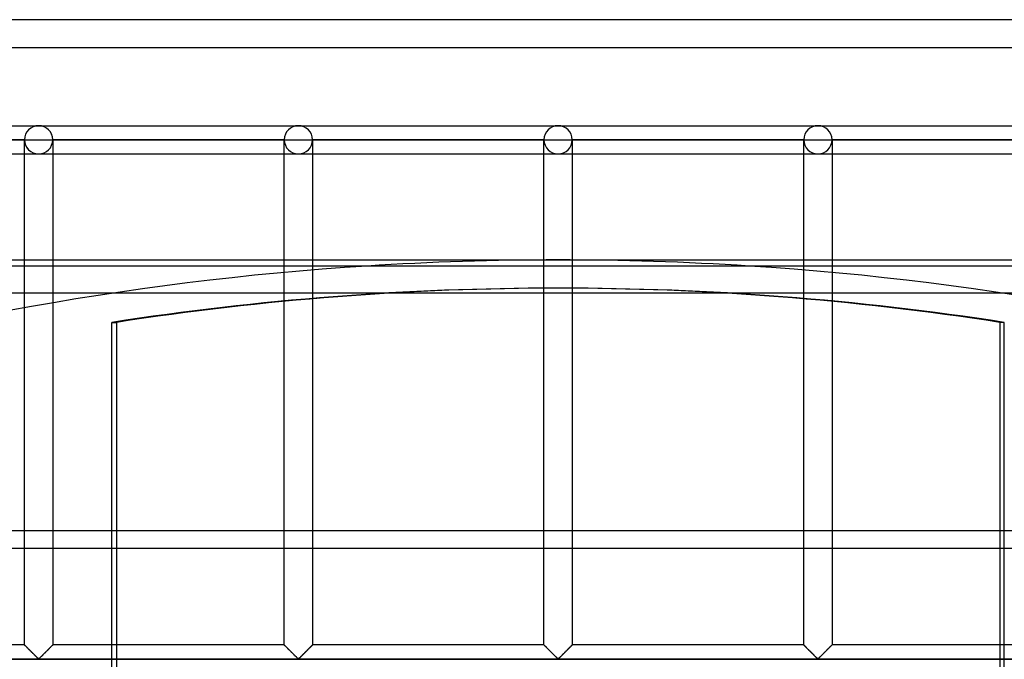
# Model space of a CAD drawing. Header units: millimetres. Extents: x -572 to 572, y -572 to 572.
# Tile 42 of 51: x -95 to 79, y 459 to 572. Entities that reach past the tile are written whole.
import ezdxf

# ---------------------------------------------------------------- set-up
doc = ezdxf.new("R2010")
doc.units = ezdxf.units.MM
doc.layers.add('MAIN-1', color=7, linetype='Continuous')
doc.layers.add('MAIN-2', color=7, linetype='Continuous')

msp = doc.modelspace()

# ---------------------------------------------------------------- linework, layer by layer
at = {"layer": 'MAIN-1'}
for p, q in [((572.5, 572.5), (-572.5, 572.5)), ((-530, 530), (530, 530)), ((-2.5, 528.92), (-2.5, 530)), ((2.5, 529.99), (2.5, 528.92)), ((527.5, 528.92), (-527.5, 528.92)), ((-527.5, 482.13), (527.5, 482.13))]:
    msp.add_line(p, q, dxfattribs=at)
msp.add_arc((0, 0), 530, 86.3463, 93.6537, dxfattribs=at)
at = {"layer": 'MAIN-2'}
for p, q in [((567.5, 567.5), (-567.5, 567.5)), ((-137.81, 553.75), (-91.88, 553.75)), ((-137.81, 553.75), (-91.88, 553.75)), ((-91.88, 553.75), (-45.94, 553.75)), ((-91.88, 553.75), (-45.94, 553.75)), ((-45.94, 553.75), (0, 553.75)), ((-45.94, 553.75), (0, 553.75)), ((0, 553.75), (45.94, 553.75)), ((0, 553.75), (45.94, 553.75)), ((45.94, 553.75), (91.88, 553.75)), ((45.94, 553.75), (91.88, 553.75)), ((-94.37, 551.25), (-135.31, 551.25)), ((-135.31, 551.25), (-94.37, 551.25)), ((-94.37, 551.25), (-135.31, 551.25)), ((-135.31, 551.25), (-94.37, 551.25)), ((-94.37, 551.25), (-94.37, 551.25)), ((-94.37, 461.88), (-94.37, 551.25)), ((-94.37, 551.25), (-94.37, 551.25)), ((-94.37, 551.25), (-94.37, 551.25)), ((-94.37, 551.25), (-91.88, 551.25)), ((-91.88, 551.25), (-89.38, 551.25)), ((-89.38, 551.25), (-89.38, 551.25)), ((-89.38, 551.25), (-89.38, 461.88)), ((-89.38, 551.25), (-89.38, 551.25)), ((-48.44, 551.25), (-89.38, 551.25)), ((-89.38, 551.25), (-48.44, 551.25)), ((-89.38, 551.25), (-89.38, 551.25)), ((-48.44, 551.25), (-89.38, 551.25)), ((-89.38, 551.25), (-48.44, 551.25)), ((-48.44, 551.25), (-48.44, 551.25)), ((-48.44, 461.88), (-48.44, 551.25)), ((-48.44, 551.25), (-48.44, 551.25)), ((-48.44, 551.25), (-48.44, 551.25)), ((-48.44, 551.25), (-45.94, 551.25)), ((-45.94, 551.25), (-43.44, 551.25)), ((-43.44, 551.25), (-43.44, 551.25)), ((-43.44, 551.25), (-43.44, 461.88)), ((-43.44, 551.25), (-43.44, 551.25)), ((-2.5, 551.25), (-43.44, 551.25)), ((-43.44, 551.25), (-2.5, 551.25)), ((-43.44, 551.25), (-43.44, 551.25)), ((-2.5, 551.25), (-43.44, 551.25)), ((-43.44, 551.25), (-2.5, 551.25)), ((-2.5, 551.25), (-2.5, 551.25)), ((-2.5, 530), (-2.5, 551.25)), ((-2.5, 551.25), (-2.5, 551.25)), ((-2.5, 551.25), (-2.5, 551.25)), ((-2.5, 551.25), (0, 551.25)), ((0, 551.25), (2.5, 551.25)), ((2.5, 551.25), (2.5, 551.25)), ((2.5, 551.25), (2.5, 529.99)), ((2.5, 551.25), (2.5, 551.25)), ((43.44, 551.25), (2.5, 551.25)), ((2.5, 551.25), (43.44, 551.25)), ((2.5, 551.25), (2.5, 551.25)), ((43.44, 551.25), (2.5, 551.25)), ((2.5, 551.25), (43.44, 551.25)), ((43.44, 551.25), (43.44, 551.25)), ((43.44, 461.88), (43.44, 551.25)), ((43.44, 551.25), (43.44, 551.25)), ((43.44, 551.25), (43.44, 551.25)), ((43.44, 551.25), (45.94, 551.25)), ((45.94, 551.25), (48.44, 551.25)), ((48.44, 551.25), (48.44, 551.25)), ((48.44, 551.25), (48.44, 461.88)), ((48.44, 551.25), (48.44, 551.25)), ((89.38, 551.25), (48.44, 551.25)), ((48.44, 551.25), (89.38, 551.25)), ((48.44, 551.25), (48.44, 551.25)), ((89.38, 551.25), (48.44, 551.25)), ((48.44, 551.25), (89.38, 551.25)), ((-137.81, 548.75), (-91.88, 548.75)), ((-137.81, 548.75), (-91.88, 548.75)), ((-91.88, 548.75), (-45.94, 548.75)), ((-91.88, 548.75), (-45.94, 548.75)), ((-45.94, 548.75), (0, 548.75)), ((-45.94, 548.75), (0, 548.75)), ((0, 548.75), (45.94, 548.75)), ((0, 548.75), (45.94, 548.75)), ((45.94, 548.75), (91.88, 548.75)), ((45.94, 548.75), (91.88, 548.75)), ((-2.5, 461.88), (-2.5, 528.92)), ((2.5, 528.92), (2.5, 461.88)), ((-527.5, 524.17), (527.5, 524.17)), ((0.39, 525), (-0.39, 525)), ((-78.91, 453.33), (-78.91, 518.95)), ((-78.91, 518.95), (-78.13, 518.95)), ((-78.13, 518.95), (-78.13, 453.33)), ((78.13, 518.95), (78.13, 106.01)), ((78.91, 518.95), (78.13, 518.95)), ((78.91, 453.33), (78.91, 518.95)), ((527.5, 478.92), (-527.5, 478.92)), ((-94.37, 461.88), (-135.31, 461.88)), ((-94.37, 461.87), (-94.37, 461.88)), ((-94.37, 461.88), (-94.37, 461.87)), ((-94.36, 461.86), (-94.37, 461.87)), ((-94.37, 461.87), (-94.35, 461.85)), ((-94.33, 461.83), (-94.36, 461.86)), ((-94.35, 461.85), (-94.31, 461.81)), ((-94.3, 461.8), (-94.33, 461.83)), ((-94.31, 461.81), (-94.27, 461.77)), ((-94.26, 461.76), (-94.3, 461.8)), ((-94.27, 461.77), (-94.21, 461.71)), ((-94.22, 461.72), (-94.26, 461.76)), ((-94.16, 461.66), (-94.22, 461.72)), ((-94.21, 461.71), (-94.14, 461.64)), ((-94.1, 461.6), (-94.16, 461.66)), ((-94.14, 461.64), (-94.05, 461.56)), ((-94.03, 461.53), (-94.1, 461.6)), ((-94.05, 461.56), (-93.97, 461.47)), ((-93.96, 461.46), (-94.03, 461.53)), ((-89.72, 461.53), (-89.79, 461.46)), ((-89.79, 461.46), (-89.74, 461.51)), ((-89.74, 461.51), (-89.69, 461.56)), ((-89.65, 461.6), (-89.72, 461.53)), ((-89.69, 461.56), (-89.64, 461.61)), ((-89.59, 461.66), (-89.65, 461.6)), ((-89.64, 461.61), (-89.6, 461.66)), ((-89.6, 461.66), (-89.56, 461.7)), ((-89.53, 461.72), (-89.59, 461.66)), ((-89.56, 461.7), (-89.52, 461.73)), ((-89.49, 461.76), (-89.53, 461.72)), ((-89.52, 461.73), (-89.49, 461.77)), ((-89.45, 461.8), (-89.49, 461.76)), ((-89.49, 461.77), (-89.46, 461.79)), ((-89.46, 461.79), (-89.43, 461.82)), ((-89.42, 461.83), (-89.45, 461.8)), ((-89.43, 461.82), (-89.41, 461.84)), ((-89.39, 461.86), (-89.42, 461.83)), ((-89.41, 461.84), (-89.4, 461.85)), ((-89.4, 461.85), (-89.39, 461.87)), ((-89.38, 461.87), (-89.39, 461.86)), ((-89.39, 461.87), (-89.38, 461.87)), ((-89.38, 461.88), (-89.38, 461.87)), ((-89.38, 461.87), (-89.38, 461.88)), ((-48.44, 461.88), (-89.38, 461.88)), ((-48.43, 461.87), (-48.44, 461.88)), ((-48.44, 461.88), (-48.43, 461.87)), ((-48.42, 461.86), (-48.43, 461.87)), ((-48.43, 461.87), (-48.41, 461.85)), ((-48.4, 461.83), (-48.42, 461.86)), ((-48.41, 461.85), (-48.37, 461.81)), ((-48.37, 461.8), (-48.4, 461.83)), ((-48.37, 461.81), (-48.33, 461.77)), ((-48.33, 461.76), (-48.37, 461.8)), ((-48.33, 461.77), (-48.27, 461.71)), ((-48.28, 461.72), (-48.33, 461.76)), ((-48.22, 461.66), (-48.28, 461.72)), ((-48.27, 461.71), (-48.2, 461.64)), ((-48.16, 461.6), (-48.22, 461.66)), ((-48.2, 461.64), (-48.12, 461.56)), ((-48.1, 461.53), (-48.16, 461.6)), ((-48.12, 461.56), (-48.03, 461.47)), ((-48.02, 461.46), (-48.1, 461.53)), ((-43.78, 461.53), (-43.85, 461.46)), ((-43.85, 461.46), (-43.8, 461.51)), ((-43.8, 461.51), (-43.75, 461.56)), ((-43.71, 461.6), (-43.78, 461.53)), ((-43.75, 461.56), (-43.7, 461.61)), ((-43.65, 461.66), (-43.71, 461.6)), ((-43.7, 461.61), (-43.66, 461.66)), ((-43.66, 461.66), (-43.62, 461.7)), ((-43.6, 461.72), (-43.65, 461.66)), ((-43.62, 461.7), (-43.58, 461.73)), ((-43.55, 461.76), (-43.6, 461.72)), ((-43.58, 461.73), (-43.55, 461.77)), ((-43.51, 461.8), (-43.55, 461.76)), ((-43.55, 461.77), (-43.52, 461.79)), ((-43.52, 461.79), (-43.5, 461.82)), ((-43.48, 461.83), (-43.51, 461.8)), ((-43.5, 461.82), (-43.47, 461.84)), ((-43.46, 461.86), (-43.48, 461.83)), ((-43.47, 461.84), (-43.46, 461.85)), ((-43.44, 461.87), (-43.46, 461.86)), ((-43.46, 461.85), (-43.45, 461.87)), ((-43.45, 461.87), (-43.44, 461.87)), ((-43.44, 461.88), (-43.44, 461.87)), ((-43.44, 461.87), (-43.44, 461.88)), ((-2.5, 461.88), (-43.44, 461.88)), ((-2.49, 461.87), (-2.5, 461.88)), ((-2.5, 461.88), (-2.49, 461.87)), ((-2.48, 461.86), (-2.49, 461.87)), ((-2.49, 461.87), (-2.47, 461.85)), ((-2.46, 461.83), (-2.48, 461.86)), ((-2.47, 461.85), (-2.44, 461.81)), ((-2.43, 461.8), (-2.46, 461.83)), ((-2.44, 461.81), (-2.39, 461.77)), ((-2.39, 461.76), (-2.43, 461.8)), ((-2.39, 461.77), (-2.33, 461.71)), ((-2.34, 461.72), (-2.39, 461.76)), ((-2.29, 461.66), (-2.34, 461.72)), ((-2.33, 461.71), (-2.26, 461.64)), ((-2.23, 461.6), (-2.29, 461.66)), ((-2.26, 461.64), (-2.18, 461.56)), ((-2.16, 461.53), (-2.23, 461.6)), ((-2.18, 461.56), (-2.09, 461.47)), ((-2.08, 461.46), (-2.16, 461.53)), ((2.16, 461.53), (2.08, 461.46)), ((2.09, 461.46), (2.14, 461.51)), ((2.14, 461.51), (2.19, 461.56)), ((2.23, 461.6), (2.16, 461.53)), ((2.19, 461.56), (2.24, 461.61)), ((2.29, 461.66), (2.23, 461.6)), ((2.24, 461.61), (2.28, 461.66)), ((2.28, 461.66), (2.32, 461.7)), ((2.34, 461.72), (2.29, 461.66)), ((2.32, 461.7), (2.36, 461.73)), ((2.39, 461.76), (2.34, 461.72)), ((2.36, 461.73), (2.39, 461.77)), ((2.43, 461.8), (2.39, 461.76)), ((2.39, 461.77), (2.42, 461.79)), ((2.42, 461.79), (2.44, 461.82)), ((2.46, 461.83), (2.43, 461.8)), ((2.44, 461.82), (2.46, 461.84)), ((2.48, 461.86), (2.46, 461.83)), ((2.46, 461.84), (2.48, 461.85)), ((2.49, 461.87), (2.48, 461.86)), ((2.48, 461.85), (2.49, 461.87)), ((2.5, 461.88), (2.49, 461.87)), ((2.49, 461.87), (2.5, 461.87)), ((2.5, 461.87), (2.5, 461.88)), ((43.44, 461.88), (2.5, 461.88)), ((43.44, 461.87), (43.44, 461.88)), ((43.44, 461.88), (43.45, 461.87)), ((43.46, 461.86), (43.44, 461.87)), ((43.45, 461.87), (43.47, 461.85)), ((43.48, 461.83), (43.46, 461.86)), ((43.47, 461.85), (43.5, 461.81)), ((43.51, 461.8), (43.48, 461.83)), ((43.5, 461.81), (43.55, 461.77)), ((43.55, 461.76), (43.51, 461.8)), ((43.55, 461.77), (43.61, 461.71)), ((43.6, 461.72), (43.55, 461.76)), ((43.65, 461.66), (43.6, 461.72)), ((43.61, 461.71), (43.68, 461.64)), ((43.71, 461.6), (43.65, 461.66)), ((43.68, 461.64), (43.76, 461.56)), ((43.78, 461.53), (43.71, 461.6)), ((43.76, 461.56), (43.85, 461.47)), ((43.85, 461.46), (43.78, 461.53)), ((48.1, 461.53), (48.02, 461.46)), ((48.02, 461.46), (48.08, 461.51)), ((48.08, 461.51), (48.13, 461.56)), ((48.16, 461.6), (48.1, 461.53)), ((48.13, 461.56), (48.17, 461.61)), ((48.22, 461.66), (48.16, 461.6)), ((48.17, 461.61), (48.22, 461.66)), ((48.28, 461.72), (48.22, 461.66)), ((48.22, 461.66), (48.26, 461.7)), ((48.26, 461.7), (48.29, 461.73)), ((48.33, 461.76), (48.28, 461.72)), ((48.29, 461.73), (48.33, 461.77)), ((48.37, 461.8), (48.33, 461.76)), ((48.33, 461.77), (48.36, 461.79)), ((48.36, 461.79), (48.38, 461.82)), ((48.4, 461.83), (48.37, 461.8)), ((48.38, 461.82), (48.4, 461.84)), ((48.42, 461.86), (48.4, 461.83)), ((48.4, 461.84), (48.42, 461.85)), ((48.43, 461.87), (48.42, 461.86)), ((48.42, 461.85), (48.43, 461.87)), ((48.44, 461.88), (48.43, 461.87)), ((48.43, 461.87), (48.44, 461.88)), ((48.43, 461.87), (48.43, 461.87)), ((89.38, 461.88), (48.44, 461.88)), ((-93.97, 461.47), (-93.87, 461.37)), ((-93.88, 461.38), (-93.96, 461.46)), ((-93.8, 461.3), (-93.88, 461.38)), ((-93.87, 461.37), (-93.77, 461.27)), ((-93.72, 461.22), (-93.8, 461.3)), ((-93.77, 461.27), (-93.66, 461.16)), ((-93.63, 461.13), (-93.72, 461.22)), ((-93.66, 461.16), (-93.55, 461.05)), ((-93.54, 461.04), (-93.63, 461.13)), ((-93.55, 461.05), (-93.44, 460.94)), ((-93.45, 460.95), (-93.54, 461.04)), ((-93.36, 460.86), (-93.45, 460.95)), ((-93.44, 460.94), (-93.32, 460.83)), ((-93.26, 460.77), (-93.36, 460.86)), ((-93.32, 460.83), (-93.21, 460.71)), ((-93.17, 460.67), (-93.26, 460.77)), ((-93.21, 460.71), (-93.09, 460.59)), ((-93.07, 460.57), (-93.17, 460.67)), ((-93.09, 460.59), (-92.97, 460.47)), ((-92.98, 460.48), (-93.07, 460.57)), ((-92.88, 460.38), (-92.98, 460.48)), ((-92.97, 460.47), (-92.85, 460.35)), ((-92.78, 460.29), (-92.88, 460.38)), ((-92.85, 460.35), (-92.73, 460.23)), ((-92.69, 460.19), (-92.78, 460.29)), ((-92.73, 460.23), (-92.61, 460.12)), ((-92.6, 460.1), (-92.69, 460.19)), ((-92.61, 460.12), (-92.5, 460)), ((-92.5, 460.01), (-92.6, 460.1)), ((-92.41, 459.92), (-92.5, 460.01)), ((-92.5, 460), (-92.39, 459.89)), ((-92.33, 459.83), (-92.41, 459.92)), ((-92.39, 459.89), (-92.28, 459.79)), ((-92.24, 459.75), (-92.33, 459.83)), ((-92.28, 459.79), (-92.18, 459.69)), ((-92.16, 459.67), (-92.24, 459.75)), ((-91.51, 459.75), (-91.59, 459.67)), ((-91.58, 459.67), (-91.53, 459.73)), ((-91.53, 459.73), (-91.47, 459.79)), ((-91.42, 459.83), (-91.51, 459.75)), ((-91.47, 459.79), (-91.41, 459.85)), ((-91.34, 459.92), (-91.42, 459.83)), ((-91.41, 459.85), (-91.34, 459.91)), ((-91.25, 460.01), (-91.34, 459.92)), ((-91.34, 459.91), (-91.28, 459.97)), ((-91.28, 459.97), (-91.22, 460.04)), ((-91.15, 460.1), (-91.25, 460.01)), ((-91.22, 460.04), (-91.15, 460.1)), ((-91.06, 460.19), (-91.15, 460.1)), ((-91.15, 460.1), (-91.08, 460.17)), ((-91.08, 460.17), (-91.02, 460.24)), ((-90.97, 460.29), (-91.06, 460.19)), ((-91.02, 460.24), (-90.95, 460.3)), ((-90.87, 460.38), (-90.97, 460.29)), ((-90.95, 460.3), (-90.88, 460.37)), ((-90.88, 460.37), (-90.81, 460.44)), ((-90.77, 460.48), (-90.87, 460.38)), ((-90.81, 460.44), (-90.74, 460.51)), ((-90.68, 460.57), (-90.77, 460.48)), ((-90.74, 460.51), (-90.67, 460.58)), ((-90.58, 460.67), (-90.68, 460.57)), ((-90.67, 460.58), (-90.6, 460.65)), ((-90.6, 460.65), (-90.54, 460.72)), ((-90.49, 460.77), (-90.58, 460.67)), ((-90.54, 460.72), (-90.47, 460.78)), ((-90.39, 460.86), (-90.49, 460.77)), ((-90.47, 460.78), (-90.4, 460.85)), ((-90.4, 460.85), (-90.33, 460.92)), ((-90.3, 460.95), (-90.39, 460.86)), ((-90.33, 460.92), (-90.27, 460.98)), ((-90.21, 461.04), (-90.3, 460.95)), ((-90.27, 460.98), (-90.2, 461.05)), ((-90.12, 461.13), (-90.21, 461.04)), ((-90.2, 461.05), (-90.14, 461.11)), ((-90.14, 461.11), (-90.08, 461.17)), ((-90.03, 461.22), (-90.12, 461.13)), ((-90.08, 461.17), (-90.02, 461.23)), ((-89.95, 461.3), (-90.03, 461.22)), ((-90.02, 461.23), (-89.96, 461.29)), ((-89.96, 461.29), (-89.9, 461.35)), ((-89.87, 461.38), (-89.95, 461.3)), ((-89.9, 461.35), (-89.84, 461.41)), ((-89.79, 461.46), (-89.87, 461.38)), ((-89.84, 461.41), (-89.79, 461.46)), ((-48.03, 461.47), (-47.93, 461.37)), ((-47.94, 461.38), (-48.02, 461.46)), ((-47.86, 461.3), (-47.94, 461.38)), ((-47.93, 461.37), (-47.83, 461.27)), ((-47.78, 461.22), (-47.86, 461.3)), ((-47.83, 461.27), (-47.72, 461.16)), ((-47.69, 461.13), (-47.78, 461.22)), ((-47.72, 461.16), (-47.62, 461.05)), ((-47.61, 461.04), (-47.69, 461.13)), ((-47.62, 461.05), (-47.5, 460.94)), ((-47.52, 460.95), (-47.61, 461.04)), ((-47.42, 460.86), (-47.52, 460.95)), ((-47.5, 460.94), (-47.39, 460.83)), ((-47.33, 460.77), (-47.42, 460.86)), ((-47.39, 460.83), (-47.27, 460.71)), ((-47.23, 460.67), (-47.33, 460.77)), ((-47.27, 460.71), (-47.15, 460.59)), ((-47.13, 460.57), (-47.23, 460.67)), ((-47.15, 460.59), (-47.03, 460.47)), ((-47.04, 460.48), (-47.13, 460.57)), ((-46.94, 460.38), (-47.04, 460.48)), ((-47.03, 460.47), (-46.91, 460.35)), ((-46.85, 460.29), (-46.94, 460.38)), ((-46.91, 460.35), (-46.79, 460.23)), ((-46.75, 460.19), (-46.85, 460.29)), ((-46.79, 460.23), (-46.67, 460.12)), ((-46.66, 460.1), (-46.75, 460.19)), ((-46.67, 460.12), (-46.56, 460)), ((-46.57, 460.01), (-46.66, 460.1)), ((-46.48, 459.92), (-46.57, 460.01)), ((-46.56, 460), (-46.45, 459.89)), ((-46.39, 459.83), (-46.48, 459.92)), ((-46.45, 459.89), (-46.34, 459.79)), ((-46.3, 459.75), (-46.39, 459.83)), ((-46.34, 459.79), (-46.24, 459.69)), ((-46.22, 459.67), (-46.3, 459.75)), ((-45.57, 459.75), (-45.65, 459.67)), ((-45.65, 459.67), (-45.59, 459.73)), ((-45.59, 459.73), (-45.53, 459.79)), ((-45.49, 459.83), (-45.57, 459.75)), ((-45.53, 459.79), (-45.47, 459.85)), ((-45.4, 459.92), (-45.49, 459.83)), ((-45.47, 459.85), (-45.41, 459.91)), ((-45.41, 459.91), (-45.34, 459.97)), ((-45.31, 460.01), (-45.4, 459.92)), ((-45.34, 459.97), (-45.28, 460.04)), ((-45.22, 460.1), (-45.31, 460.01)), ((-45.28, 460.04), (-45.21, 460.1)), ((-45.12, 460.19), (-45.22, 460.1)), ((-45.21, 460.1), (-45.15, 460.17)), ((-45.15, 460.17), (-45.08, 460.24)), ((-45.03, 460.29), (-45.12, 460.19)), ((-45.08, 460.24), (-45.01, 460.3)), ((-44.93, 460.38), (-45.03, 460.29)), ((-45.01, 460.3), (-44.94, 460.37)), ((-44.94, 460.37), (-44.87, 460.44)), ((-44.84, 460.48), (-44.93, 460.38)), ((-44.87, 460.44), (-44.81, 460.51)), ((-44.74, 460.57), (-44.84, 460.48)), ((-44.81, 460.51), (-44.74, 460.58)), ((-44.64, 460.67), (-44.74, 460.57)), ((-44.74, 460.58), (-44.67, 460.65)), ((-44.67, 460.65), (-44.6, 460.72)), ((-44.55, 460.77), (-44.64, 460.67)), ((-44.6, 460.72), (-44.53, 460.78)), ((-44.45, 460.86), (-44.55, 460.77)), ((-44.53, 460.78), (-44.46, 460.85)), ((-44.46, 460.85), (-44.4, 460.92)), ((-44.36, 460.95), (-44.45, 460.86)), ((-44.4, 460.92), (-44.33, 460.98)), ((-44.27, 461.04), (-44.36, 460.95)), ((-44.33, 460.98), (-44.27, 461.05)), ((-44.18, 461.13), (-44.27, 461.04)), ((-44.27, 461.05), (-44.2, 461.11)), ((-44.2, 461.11), (-44.14, 461.17)), ((-44.1, 461.22), (-44.18, 461.13)), ((-44.14, 461.17), (-44.08, 461.23)), ((-44.01, 461.3), (-44.1, 461.22)), ((-44.08, 461.23), (-44.02, 461.29)), ((-44.02, 461.29), (-43.96, 461.35)), ((-43.93, 461.38), (-44.01, 461.3)), ((-43.96, 461.35), (-43.91, 461.41)), ((-43.85, 461.46), (-43.93, 461.38)), ((-43.91, 461.41), (-43.85, 461.46)), ((-2.09, 461.47), (-1.99, 461.37)), ((-2.01, 461.38), (-2.08, 461.46)), ((-1.93, 461.3), (-2.01, 461.38)), ((-1.99, 461.37), (-1.89, 461.27)), ((-1.84, 461.22), (-1.93, 461.3)), ((-1.89, 461.27), (-1.79, 461.16)), ((-1.76, 461.13), (-1.84, 461.22)), ((-1.79, 461.16), (-1.68, 461.05)), ((-1.67, 461.04), (-1.76, 461.13)), ((-1.68, 461.05), (-1.57, 460.94)), ((-1.58, 460.95), (-1.67, 461.04)), ((-1.48, 460.86), (-1.58, 460.95)), ((-1.57, 460.94), (-1.45, 460.83)), ((-1.39, 460.77), (-1.48, 460.86)), ((-1.45, 460.83), (-1.33, 460.71)), ((-1.29, 460.67), (-1.39, 460.77)), ((-1.33, 460.71), (-1.21, 460.59)), ((-1.2, 460.57), (-1.29, 460.67)), ((-1.21, 460.59), (-1.09, 460.47)), ((-1.1, 460.48), (-1.2, 460.57)), ((-1, 460.38), (-1.1, 460.48)), ((-1.09, 460.47), (-0.97, 460.35)), ((-0.91, 460.29), (-1, 460.38)), ((-0.97, 460.35), (-0.85, 460.23)), ((-0.81, 460.19), (-0.91, 460.29)), ((-0.85, 460.23), (-0.74, 460.12)), ((-0.72, 460.1), (-0.81, 460.19)), ((-0.74, 460.12), (-0.62, 460)), ((-0.63, 460.01), (-0.72, 460.1)), ((-0.54, 459.92), (-0.63, 460.01)), ((-0.62, 460), (-0.51, 459.89)), ((-0.45, 459.83), (-0.54, 459.92)), ((-0.51, 459.89), (-0.4, 459.79)), ((-0.37, 459.75), (-0.45, 459.83)), ((-0.4, 459.79), (-0.3, 459.69)), ((-0.29, 459.67), (-0.37, 459.75)), ((0.37, 459.75), (0.29, 459.67)), ((0.29, 459.67), (0.35, 459.73)), ((0.35, 459.73), (0.41, 459.79)), ((0.45, 459.83), (0.37, 459.75)), ((0.41, 459.79), (0.47, 459.85)), ((0.54, 459.92), (0.45, 459.83)), ((0.47, 459.85), (0.53, 459.91)), ((0.53, 459.91), (0.59, 459.97)), ((0.63, 460.01), (0.54, 459.92)), ((0.59, 459.97), (0.66, 460.04)), ((0.72, 460.1), (0.63, 460.01)), ((0.66, 460.04), (0.73, 460.1)), ((0.81, 460.19), (0.72, 460.1)), ((0.73, 460.1), (0.79, 460.17)), ((0.79, 460.17), (0.86, 460.24)), ((0.91, 460.29), (0.81, 460.19)), ((0.86, 460.24), (0.93, 460.3)), ((1, 460.38), (0.91, 460.29)), ((0.93, 460.3), (0.99, 460.37)), ((0.99, 460.37), (1.06, 460.44)), ((1.1, 460.48), (1, 460.38)), ((1.06, 460.44), (1.13, 460.51)), ((1.2, 460.57), (1.1, 460.48)), ((1.13, 460.51), (1.2, 460.58)), ((1.29, 460.67), (1.2, 460.57)), ((1.2, 460.58), (1.27, 460.65)), ((1.27, 460.65), (1.34, 460.72)), ((1.39, 460.77), (1.29, 460.67)), ((1.34, 460.72), (1.41, 460.78)), ((1.48, 460.86), (1.39, 460.77)), ((1.41, 460.78), (1.47, 460.85)), ((1.47, 460.85), (1.54, 460.92)), ((1.58, 460.95), (1.48, 460.86)), ((1.54, 460.92), (1.61, 460.98)), ((1.67, 461.04), (1.58, 460.95)), ((1.61, 460.98), (1.67, 461.05)), ((1.76, 461.13), (1.67, 461.04)), ((1.67, 461.05), (1.73, 461.11)), ((1.73, 461.11), (1.8, 461.17)), ((1.84, 461.22), (1.76, 461.13)), ((1.8, 461.17), (1.86, 461.23)), ((1.93, 461.3), (1.84, 461.22)), ((1.86, 461.23), (1.92, 461.29)), ((1.92, 461.29), (1.97, 461.35)), ((2.01, 461.38), (1.93, 461.3)), ((1.97, 461.35), (2.03, 461.41)), ((2.08, 461.46), (2.01, 461.38)), ((2.03, 461.41), (2.09, 461.46)), ((43.85, 461.47), (43.94, 461.37)), ((43.93, 461.38), (43.85, 461.46)), ((44.01, 461.3), (43.93, 461.38)), ((43.94, 461.37), (44.05, 461.27)), ((44.1, 461.22), (44.01, 461.3)), ((44.05, 461.27), (44.15, 461.16)), ((44.18, 461.13), (44.1, 461.22)), ((44.15, 461.16), (44.26, 461.05)), ((44.27, 461.04), (44.18, 461.13)), ((44.26, 461.05), (44.37, 460.94)), ((44.36, 460.95), (44.27, 461.04)), ((44.45, 460.86), (44.36, 460.95)), ((44.37, 460.94), (44.49, 460.83)), ((44.55, 460.77), (44.45, 460.86)), ((44.49, 460.83), (44.61, 460.71)), ((44.64, 460.67), (44.55, 460.77)), ((44.61, 460.71), (44.73, 460.59)), ((44.74, 460.57), (44.64, 460.67)), ((44.73, 460.59), (44.85, 460.47)), ((44.84, 460.48), (44.74, 460.57)), ((44.93, 460.38), (44.84, 460.48)), ((44.85, 460.47), (44.97, 460.35)), ((45.03, 460.29), (44.93, 460.38)), ((44.97, 460.35), (45.08, 460.23)), ((45.12, 460.19), (45.03, 460.29)), ((45.08, 460.23), (45.2, 460.12)), ((45.22, 460.1), (45.12, 460.19)), ((45.2, 460.12), (45.31, 460)), ((45.31, 460.01), (45.22, 460.1)), ((45.4, 459.92), (45.31, 460.01)), ((45.31, 460), (45.43, 459.89)), ((45.49, 459.83), (45.4, 459.92)), ((45.43, 459.89), (45.53, 459.79)), ((45.57, 459.75), (45.49, 459.83)), ((45.53, 459.79), (45.63, 459.69)), ((45.65, 459.67), (45.57, 459.75)), ((46.3, 459.75), (46.22, 459.67)), ((46.23, 459.67), (46.29, 459.73)), ((46.29, 459.73), (46.34, 459.79)), ((46.39, 459.83), (46.3, 459.75)), ((46.34, 459.79), (46.41, 459.85)), ((46.48, 459.92), (46.39, 459.83)), ((46.41, 459.85), (46.47, 459.91)), ((46.47, 459.91), (46.53, 459.97)), ((46.57, 460.01), (46.48, 459.92)), ((46.53, 459.97), (46.6, 460.04)), ((46.66, 460.1), (46.57, 460.01)), ((46.6, 460.04), (46.66, 460.1)), ((46.75, 460.19), (46.66, 460.1)), ((46.66, 460.1), (46.73, 460.17)), ((46.73, 460.17), (46.8, 460.24)), ((46.85, 460.29), (46.75, 460.19)), ((46.8, 460.24), (46.86, 460.3)), ((46.94, 460.38), (46.85, 460.29)), ((46.86, 460.3), (46.93, 460.37)), ((46.93, 460.37), (47, 460.44)), ((47.04, 460.48), (46.94, 460.38)), ((47, 460.44), (47.07, 460.51)), ((47.13, 460.57), (47.04, 460.48)), ((47.07, 460.51), (47.14, 460.58)), ((47.23, 460.67), (47.13, 460.57)), ((47.14, 460.58), (47.21, 460.65)), ((47.21, 460.65), (47.28, 460.72)), ((47.33, 460.77), (47.23, 460.67)), ((47.28, 460.72), (47.34, 460.78)), ((47.42, 460.86), (47.33, 460.77)), ((47.34, 460.78), (47.41, 460.85)), ((47.41, 460.85), (47.48, 460.92)), ((47.52, 460.95), (47.42, 460.86)), ((47.48, 460.92), (47.54, 460.98)), ((47.61, 461.04), (47.52, 460.95)), ((47.54, 460.98), (47.61, 461.05)), ((47.69, 461.13), (47.61, 461.04)), ((47.61, 461.05), (47.67, 461.11)), ((47.67, 461.11), (47.73, 461.17)), ((47.78, 461.22), (47.69, 461.13)), ((47.73, 461.17), (47.79, 461.23)), ((47.86, 461.3), (47.78, 461.22)), ((47.79, 461.23), (47.85, 461.29)), ((47.85, 461.29), (47.91, 461.35)), ((47.94, 461.38), (47.86, 461.3)), ((47.91, 461.35), (47.97, 461.41)), ((48.02, 461.46), (47.94, 461.38)), ((47.97, 461.41), (48.02, 461.46)), ((-551.25, 459.38), (551.25, 459.38)), ((548.75, 459.38), (-548.75, 459.38)), ((-92.18, 459.69), (-92.08, 459.59)), ((-92.08, 459.59), (-92.16, 459.67)), ((-92.01, 459.53), (-92.08, 459.59)), ((-92.08, 459.59), (-91.99, 459.51)), ((-91.93, 459.46), (-92.01, 459.53)), ((-91.99, 459.51), (-91.88, 459.45)), ((-91.82, 459.46), (-91.93, 459.46)), ((-91.88, 459.45), (-91.8, 459.48)), ((-91.74, 459.53), (-91.82, 459.46)), ((-91.8, 459.48), (-91.75, 459.52)), ((-91.75, 459.52), (-91.69, 459.57)), ((-91.67, 459.59), (-91.74, 459.53)), ((-91.69, 459.57), (-91.64, 459.62)), ((-91.59, 459.67), (-91.67, 459.59)), ((-91.64, 459.62), (-91.58, 459.67)), ((-46.24, 459.69), (-46.14, 459.59)), ((-46.15, 459.59), (-46.22, 459.67)), ((-46.07, 459.53), (-46.15, 459.59)), ((-46.14, 459.59), (-46.05, 459.51)), ((-45.99, 459.46), (-46.07, 459.53)), ((-46.05, 459.51), (-45.94, 459.45)), ((-45.88, 459.46), (-45.99, 459.46)), ((-45.94, 459.45), (-45.86, 459.48)), ((-45.8, 459.53), (-45.88, 459.46)), ((-45.86, 459.48), (-45.81, 459.52)), ((-45.81, 459.52), (-45.76, 459.57)), ((-45.73, 459.59), (-45.8, 459.53)), ((-45.76, 459.57), (-45.7, 459.62)), ((-45.65, 459.67), (-45.73, 459.59)), ((-45.7, 459.62), (-45.65, 459.67)), ((-0.3, 459.69), (-0.21, 459.59)), ((-0.21, 459.59), (-0.29, 459.67)), ((-0.13, 459.53), (-0.21, 459.59)), ((-0.21, 459.59), (-0.11, 459.51)), ((-0.06, 459.46), (-0.13, 459.53)), ((-0.11, 459.51), (0, 459.45)), ((0.06, 459.46), (-0.06, 459.46)), ((0, 459.45), (0.07, 459.48)), ((0.13, 459.53), (0.06, 459.46)), ((0.07, 459.48), (0.13, 459.52)), ((0.21, 459.59), (0.13, 459.53)), ((0.13, 459.52), (0.18, 459.57)), ((0.18, 459.57), (0.23, 459.62)), ((0.29, 459.67), (0.21, 459.59)), ((0.23, 459.62), (0.29, 459.67)), ((45.63, 459.69), (45.73, 459.59)), ((45.73, 459.59), (45.65, 459.67)), ((45.8, 459.53), (45.73, 459.59)), ((45.73, 459.59), (45.82, 459.51)), ((45.88, 459.46), (45.8, 459.53)), ((45.82, 459.51), (45.94, 459.45)), ((45.99, 459.46), (45.88, 459.46)), ((45.94, 459.45), (46.01, 459.48)), ((46.07, 459.53), (45.99, 459.46)), ((46.01, 459.48), (46.07, 459.52)), ((46.15, 459.59), (46.07, 459.53)), ((46.07, 459.52), (46.12, 459.57)), ((46.12, 459.57), (46.17, 459.62)), ((46.22, 459.67), (46.15, 459.59)), ((46.17, 459.62), (46.23, 459.67))]:
    msp.add_line(p, q, dxfattribs=at)
for centre, radius, start, end in [((-91.88, 551.25), 2.5, 0, 180), ((-45.94, 551.25), 2.5, 0, 180), ((0, 551.25), 2.5, 0, 180), ((45.94, 551.25), 2.5, 0, 180), ((-91.88, 551.25), 2.5, 180, 0), ((-45.94, 551.25), 2.5, 180, 0), ((0, 551.25), 2.5, 180, 0), ((45.94, 551.25), 2.5, 180, 0), ((0, 0), 530, 93.6537, 121.2037), ((0, 0), 530, 58.7963, 86.3463)]:
    msp.add_arc(centre, radius, start, end, dxfattribs=at)
for centre, major_axis, ratio, start_param, end_param in [((-91.88, 551.25), (0, 2.5), 1, 0, 1.570796), ((-91.88, 551.25), (0, -2.5), 1, 1.570796, 3.141593), ((-45.94, 551.25), (-2.5, 0), 1, -1.570796, 0), ((-45.94, 551.25), (2.5, 0), 1, 0, 1.570796), ((0, 551.25), (-2.5, 0), 1, -1.570796, 0), ((0, 551.25), (2.5, 0), 1, 0, 1.570796), ((45.94, 551.25), (-2.5, 0), 1, -1.570796, 0), ((45.94, 551.25), (2.5, 0), 1, 0, 1.570796), ((-91.88, 551.25), (0, 2.5), 1, 1.570796, 3.141593), ((-91.88, 551.25), (0, -2.5), 1, 0, 1.570796), ((-45.94, 551.25), (-2.5, 0), 1, 0, 1.570796), ((-45.94, 551.25), (2.5, 0), 1, -1.570796, 0), ((0, 551.25), (-2.5, 0), 1, 0, 1.570796), ((0, 551.25), (2.5, 0), 1, -1.570796, 0), ((45.94, 551.25), (-2.5, 0), 1, 0, 1.570796), ((45.94, 551.25), (2.5, 0), 1, -1.570796, 0), ((-0.39, 0), (0, -525), 0.987688, 3.141593, 3.293606), ((0.39, 0), (0, 525), 0.987688, 0, 0.152013), ((-0.39, 0), (0, -525), 0.987688, 2.989579, 3.141593), ((0.39, 0), (0, 525), 0.987688, -0.152013, 0)]:
    msp.add_ellipse(centre, major_axis=major_axis, ratio=ratio, start_param=start_param, end_param=end_param, dxfattribs=at)

doc.saveas('drawing.dxf')
